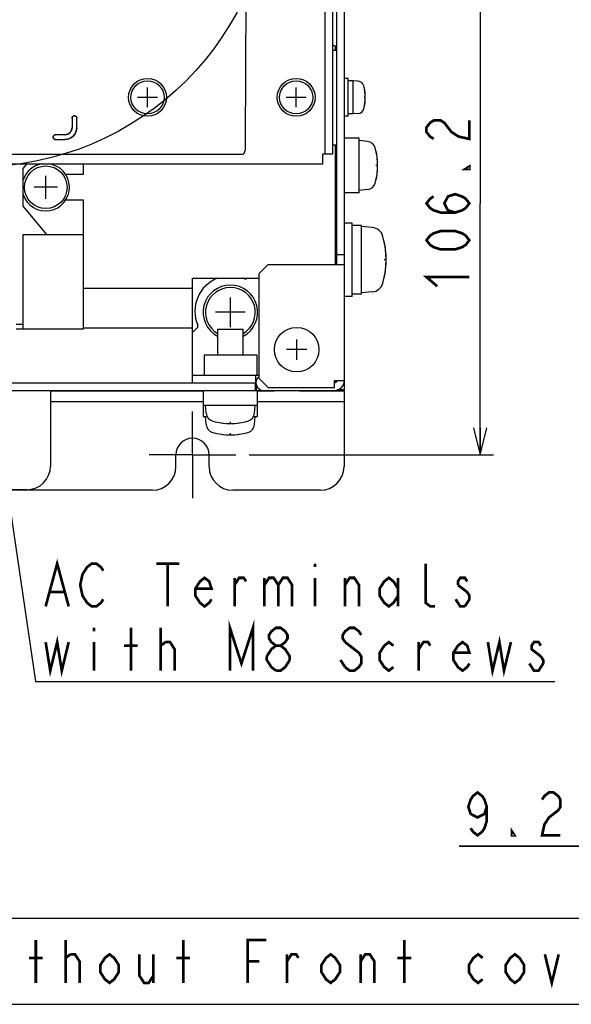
# Model space of a CAD drawing. Extents: x 26 to 410, y 32 to 287.
# Tile 26 of 41: x 266 to 307, y 32 to 106. Entities that reach past the tile are written whole.
import ezdxf

# ---------------------------------------------------------------- set-up
doc = ezdxf.new("R2010")
doc.units = 0
doc.header["$LTSCALE"] = 23.1
doc.linetypes.add('CENTER', pattern=[0.6, 0.375, -0.075, 0.075, -0.075])
doc.layers.get('0').update_dxf_attribs({"linetype": 'CONTINUOUS'})
for name, color, linetype in [('ALL_AXIS', 7, 'CONTINUOUS'), ('ALL_CURVE', 7, 'CONTINUOUS'), ('ALL_DIM', 7, 'CONTINUOUS'), ('ALL_FEATURES', 7, 'CONTINUOUS'), ('ALL_NOTE', 7, 'CONTINUOUS')]:
    doc.layers.add(name, color=color, linetype=linetype)
doc.dimstyles.get("Standard").update_dxf_attribs({"dimtxt": 2.5, "dimasz": 2.5, "dimexe": 1.25, "dimexo": 0.625, "dimtad": 1, "dimcen": 2.5, "dimazin": 3, "dimtfac": 1, "dimtmove": 0, "dimatfit": 3})

# ---------------------------------------------------------------- blocks, each defined once
blk = doc.blocks.new('_DOT')
at = {"color": 0, "linetype": 'BYBLOCK'}
blk.add_line((-0.25, 0), (-1, 0), dxfattribs=at)
at = {"color": 0, "linetype": 'BYBLOCK', "const_width": 0.25}
blk.add_lwpolyline([(-0.125, 0, 1), (0.125, 0, 1)], format="xyb", close=True, dxfattribs=at)
blk = doc.blocks.new('_OPEN')
at = {"color": 0, "linetype": 'BYBLOCK'}
for p, q in [((0, 0), (-1, 0.25)), ((-1, -0.25), (0, 0)), ((-1, 0), (0, 0))]:
    blk.add_line(p, q, dxfattribs=at)
blk = doc.blocks.new('*D5')
at = {"layer": 'ALL_DIM', "color": 2, "linetype": 'CONTINUOUS'}
for p, q in [((310.031, 114.732), (310.031, 43.255)), ((313.284, 112.646), (313.284, 43.255)), ((310.031, 44.255), (298.552, 44.255)), ((298.552, 44.255), (311.658, 44.255)), ((313.534, 44.255), (311.658, 44.255)), ((313.284, 44.255), (313.534, 44.255))]:
    blk.add_line(p, q, dxfattribs=at)
at = {"layer": 'ALL_DIM', "color": 2, "linetype": 'CONTINUOUS', "xscale": 2, "yscale": 2, "zscale": 2}
blk.add_blockref('_OPEN', (310.031, 44.255), dxfattribs=at)
at = {"layer": 'ALL_DIM', "color": 2, "linetype": 'CONTINUOUS', "xscale": 2, "yscale": 2, "zscale": 2, "rotation": 180}
blk.add_blockref('_DOT', (313.284, 44.255), dxfattribs=at)
blk = doc.blocks.new('*D43')
at = {"layer": 'ALL_DIM', "color": 2, "linetype": 'CONTINUOUS'}
for p, q in [((267.905, 111.028), (301.114, 111.028)), ((300.114, 111.028), (300.114, 92.254)), ((300.114, 73.48), (300.114, 92.254)), ((282.88, 73.48), (301.114, 73.48))]:
    blk.add_line(p, q, dxfattribs=at)
at = {"layer": 'ALL_DIM', "color": 2, "linetype": 'CONTINUOUS', "xscale": 2, "yscale": 2, "zscale": 2}
for p, rotation in [((300.114, 111.028), 90), ((300.114, 73.48), 270)]:
    blk.add_blockref('_OPEN', p, dxfattribs=dict(at, rotation=rotation))

msp = doc.modelspace()

# ---------------------------------------------------------------- linework, layer by layer
at = {"color": 7, "linetype": 'CONTINUOUS'}
for p, q in [((266.004, 94.87), (266.269, 95.189)), ((266.004, 92.042), (266.004, 94.87)), ((270.511, 94.428), (270.511, 95.189)), ((269.147, 94.428), (270.511, 94.428)), ((267.771, 89.921), (266.004, 92.042)), ((270.511, 92.484), (269.147, 92.484)), ((270.511, 82.85), (270.511, 92.484)), ((266.004, 89.921), (270.511, 89.921)), ((266.004, 82.85), (266.004, 89.921)), ((265.473, 83.239), (266.004, 83.239)), ((270.511, 82.85), (265.473, 82.85))]:
    msp.add_line(p, q, dxfattribs=at)
at = {"color": 2, "linetype": 'CONTINUOUS'}
msp.add_circle((262.623, 116.954), 21.974, dxfattribs=at)
at = {"layer": 'ALL_AXIS', "color": 7, "linetype": 'CONTINUOUS'}
for p, q in [((290.275, 101.588), (289.992, 101.588)), ((290.275, 98.76), (290.275, 101.588)), ((290.629, 101.411), (290.275, 101.411)), ((291.024, 101.377), (290.629, 101.411)), ((290.629, 98.936), (290.629, 101.411)), ((290.275, 98.76), (289.992, 98.76)), ((290.629, 98.936), (290.275, 98.936)), ((291.024, 98.971), (290.629, 98.936)), ((291.088, 97.115), (289.992, 97.115)), ((291.088, 93.05), (291.088, 97.115)), ((291.701, 96.885), (291.088, 96.939)), ((289.426, 96.028), (289.285, 96.028)), ((289.426, 94.137), (289.285, 94.137)), ((291.088, 93.05), (289.992, 93.05)), ((291.701, 93.28), (291.088, 93.226)), ((290.558, 90.787), (289.992, 90.787)), ((290.558, 85.307), (290.558, 90.787)), ((291.265, 90.61), (290.558, 90.61)), ((291.265, 85.484), (291.265, 90.61)), ((292.056, 90.452), (291.265, 90.522)), ((289.426, 89.318), (289.285, 89.318)), ((291.265, 85.484), (290.558, 85.484)), ((292.056, 85.641), (291.265, 85.572)), ((290.558, 85.307), (289.992, 85.307)), ((280.526, 82.85), (282.417, 82.85)), ((280.526, 80.94), (280.526, 82.85)), ((282.417, 80.94), (282.417, 82.85)), ((279.509, 80.94), (283.434, 80.94)), ((279.509, 80.94), (279.509, 79.42)), ((283.434, 80.94), (283.434, 79.42)), ((279.439, 78.289), (279.439, 76.344)), ((283.504, 76.344), (283.504, 78.289)), ((279.439, 77.193), (283.504, 77.193)), ((279.669, 76.58), (279.615, 77.193)), ((283.274, 76.58), (283.328, 77.193)), ((279.439, 76.344), (279.74, 76.344)), ((279.669, 75.731), (279.615, 76.344)), ((283.203, 76.344), (283.504, 76.344)), ((283.274, 75.731), (283.328, 76.344))]:
    msp.add_line(p, q, dxfattribs=at)
at = {"layer": 'ALL_AXIS', "color": 7, "linetype": 'CENTER'}
for q in [(278.643, 76.718), (275.406, 73.48), (281.88, 73.48), (278.643, 70.243)]:
    msp.add_line((278.643, 73.48), q, dxfattribs=at)
at = {"layer": 'ALL_AXIS', "color": 7, "linetype": 'CONTINUOUS'}
for centre, radius in [((275.284, 100.174), 1.414), ((286.386, 100.174), 1.414), ((275.284, 100.174), 1.237), ((286.386, 100.174), 1.237), ((267.683, 93.456), 1.591), ((286.421, 81.329), 1.662)]:
    msp.add_circle(centre, radius, dxfattribs=at)
for centre, radius, start, end in [((290.984, 100.919), 0.46, 15.88085, 85), ((288.366, 100.174), 3.182, 344.11915, 15.88085), ((290.984, 99.429), 0.46, 275, 344.11915), ((291.642, 96.216), 0.672, 15.36249, 85), ((287.517, 95.083), 4.95, 344.63751, 15.36249), ((267.683, 93.456), 1.768, 97.34222, 161.86826), ((267.683, 93.456), 1.768, 198.13174, 82.65778), ((291.642, 93.949), 0.672, 275, 344.63751), ((291.976, 89.537), 0.919, 15.88085, 85), ((286.739, 88.047), 6.364, 344.11915, 15.88085), ((281.471, 84.122), 2.033, 298.09471, 241.90529), ((291.976, 86.557), 0.919, 275, 344.11915), ((281.471, 84.122), 1.856, 300.97308, 239.02692), ((280.338, 76.639), 0.672, 185, 254.63751), ((282.605, 76.639), 0.672, 285.36249, 355), ((281.471, 80.764), 4.95, 254.63751, 285.36249), ((280.338, 75.79), 0.672, 185, 254.63751), ((281.471, 79.915), 4.95, 254.63751, 285.36249), ((282.605, 75.79), 0.672, 285.36249, 355), ((278.643, 73.48), 1.237, 0, 180)]:
    msp.add_arc(centre, radius, start, end, dxfattribs=at)
at = {"layer": 'ALL_CURVE', "color": 40, "linetype": 'CONTINUOUS'}
for p, q in [((275.284, 99.431), (275.284, 100.916)), ((286.386, 99.431), (286.386, 100.916)), ((276.027, 100.174), (274.542, 100.174)), ((287.128, 100.174), (285.643, 100.174)), ((291.548, 100.174), (291.46, 100.174)), ((292.467, 95.083), (292.34, 95.083)), ((267.683, 92.59), (267.683, 94.322)), ((268.549, 93.456), (266.817, 93.456)), ((293.103, 88.047), (292.952, 88.047)), ((281.471, 83.009), (281.471, 85.236)), ((282.585, 84.122), (280.358, 84.122)), ((286.421, 80.569), (286.421, 82.089)), ((287.181, 81.329), (285.661, 81.329)), ((281.471, 75.814), (281.471, 75.941)), ((281.471, 74.965), (281.471, 75.092))]:
    msp.add_line(p, q, dxfattribs=at)
for centre, radius, start, end in [((288.366, 100.174), 3.182, 346.5066, 13.4934), ((287.517, 95.083), 4.95, 346.99712, 13.00288), ((286.739, 88.047), 6.364, 347.48667, 12.51333), ((281.471, 80.764), 4.95, 256.99712, 283.00288), ((281.471, 79.915), 4.95, 256.99712, 283.00288)]:
    msp.add_arc(centre, radius, start, end, dxfattribs=at)
at = {"layer": 'ALL_DIM', "color": 2, "linetype": 'CONTINUOUS', "const_width": 0.2}
for points in [[(296.647, 97.07), (296.381, 97.242), (296.114, 97.586), (296.114, 97.93), (296.381, 98.274), (296.647, 98.446), (297.181, 98.446), (297.447, 98.274), (297.714, 97.93), (297.981, 97.586), (298.514, 97.242), (299.314, 97.07), (299.314, 98.446)], [(299.314, 95.006), (299.314, 94.834), (299.047, 94.834), (299.314, 95.006)], [(298.247, 91.566), (297.714, 91.738), (297.447, 92.254), (297.714, 92.77), (298.247, 92.942), (298.781, 92.77), (299.047, 92.598), (299.314, 92.254), (299.047, 91.91), (298.781, 91.738), (298.247, 91.566), (297.181, 91.566), (296.647, 91.738), (296.381, 91.91), (296.114, 92.254), (296.381, 92.598), (296.647, 92.77)], [(299.314, 89.502), (299.047, 89.158), (298.781, 88.986), (298.247, 88.814), (297.181, 88.814), (296.647, 88.986), (296.381, 89.158), (296.114, 89.502), (296.381, 89.846), (296.647, 90.018), (297.181, 90.19), (298.247, 90.19), (298.781, 90.018), (299.047, 89.846), (299.314, 89.502)], [(296.914, 86.062), (296.114, 86.75), (299.314, 86.75)], [(300.616, 47.188), (300.444, 46.655), (299.928, 46.388), (299.412, 46.655), (299.24, 47.188), (299.412, 47.722), (299.584, 47.988), (299.928, 48.255), (300.272, 47.988), (300.444, 47.722), (300.616, 47.188), (300.616, 46.122), (300.444, 45.588), (300.272, 45.322), (299.928, 45.055), (299.584, 45.322), (299.412, 45.588)], [(304.744, 47.722), (304.916, 47.988), (305.26, 48.255), (305.604, 48.255), (305.948, 47.988), (306.12, 47.722), (306.12, 47.188), (305.948, 46.922), (305.604, 46.655), (305.26, 46.388), (304.916, 45.855), (304.744, 45.055), (306.12, 45.055)], [(302.68, 45.055), (302.508, 45.055), (302.508, 45.322), (302.68, 45.055)]]:
    msp.add_lwpolyline(points, dxfattribs=at)
at = {"layer": 'ALL_FEATURES', "color": 7, "linetype": 'CONTINUOUS'}
for p, q in [((288.543, 95.931), (288.543, 121.21)), ((289.426, 87.693), (289.426, 121.317)), ((282.671, 115.285), (282.583, 96.782)), ((269.644, 98.623), (269.644, 97.912)), ((269.645, 98.622), (269.645, 97.911)), ((269.827, 98.796), (269.817, 98.796)), ((269.825, 98.795), (269.818, 98.795)), ((269.999, 97.911), (269.999, 98.622)), ((270, 97.91), (270, 98.623)), ((268.23, 97.209), (268.23, 97.199)), ((268.231, 97.207), (268.231, 97.2)), ((269.114, 97.382), (268.403, 97.382)), ((269.115, 97.381), (268.404, 97.381)), ((268.403, 97.026), (269.116, 97.026)), ((268.404, 97.027), (269.115, 97.027)), ((224.968, 95.931), (282.114, 95.931)), ((282.571, 96.261), (282.467, 95.949)), ((289.108, 95.931), (288.366, 95.931)), ((288.366, 95.189), (288.366, 95.931)), ((288.366, 95.189), (176.996, 95.189)), ((289.992, 88.4), (289.426, 88.4)), ((278.643, 82.604), (278.995, 82.956)), ((254.036, 78.854), (283.345, 78.854)), ((278.643, 79.42), (283.593, 79.42)), ((283.345, 79.42), (283.345, 78.854)), ((289.356, 78.89), (289.356, 79.031)), ((268.036, 78.289), (268.036, 72.632)), ((283.416, 78.289), (283.416, 78.663)), ((284.434, 78.289), (284.434, 78.253)), ((284.583, 78.289), (284.583, 78.253)), ((286.032, 78.253), (286.032, 78.289)), ((286.598, 78.253), (286.032, 78.253)), ((289.992, 78.324), (289.475, 78.324)), ((289.957, 78.253), (289.957, 72.597)), ((279.439, 77.44), (268.036, 77.44)), ((289.957, 77.44), (283.504, 77.44)), ((277.406, 72.597), (277.406, 73.48)), ((279.88, 72.597), (279.88, 73.48)), ((275.638, 70.829), (189.724, 70.829)), ((266.269, 70.864), (199.094, 70.864)), ((288.189, 70.829), (281.648, 70.829))]:
    msp.add_line(p, q, dxfattribs=at)
at = {"layer": 'ALL_FEATURES', "color": 3, "linetype": 'CONTINUOUS'}
for p, q in [((289.108, 121.21), (289.108, 95.931)), ((289.992, 78.324), (289.992, 120.885)), ((289.285, 104.027), (289.108, 104.027)), ((289.108, 103.709), (289.426, 103.709)), ((289.285, 104.027), (289.285, 103.709)), ((289.108, 96.638), (289.426, 96.638)), ((289.285, 96.638), (289.285, 87.693)), ((284.3, 87.693), (283.593, 86.986)), ((284.3, 87.693), (289.992, 87.693)), ((283.593, 86.986), (283.593, 79.208)), ((278.643, 86.668), (283.593, 86.668)), ((278.643, 78.854), (278.643, 86.668)), ((270.511, 85.926), (278.643, 85.926)), ((270.511, 82.956), (278.643, 82.956)), ((283.381, 78.854), (283.345, 78.854)), ((283.345, 78.289), (283.345, 78.854)), ((283.593, 79.208), (284.3, 78.501)), ((289.25, 79.031), (289.967, 79.031)), ((289.25, 78.501), (289.25, 79.031)), ((254.601, 78.289), (289.25, 78.289)), ((268.036, 78.253), (279.439, 78.253)), ((283.504, 78.253), (284.583, 78.253)), ((284.3, 78.501), (289.25, 78.501)), ((286.032, 78.253), (284.627, 78.253)), ((286.598, 78.289), (286.598, 78.253)), ((286.598, 78.253), (289.957, 78.253)), ((289.356, 78.289), (289.356, 78.297))]:
    msp.add_line(p, q, dxfattribs=at)
at = {"layer": 'ALL_FEATURES', "color": 7, "linetype": 'CONTINUOUS'}
for points in [[(269.644, 98.623), (269.65, 98.668), (269.667, 98.71), (269.695, 98.745), (269.73, 98.773), (269.772, 98.79), (269.817, 98.796)], [(269.818, 98.795), (269.773, 98.789), (269.732, 98.772), (269.696, 98.744), (269.668, 98.708), (269.651, 98.666), (269.645, 98.622)], [(269.999, 98.622), (269.993, 98.666), (269.975, 98.708), (269.948, 98.744), (269.912, 98.772), (269.87, 98.789), (269.825, 98.795)], [(269.827, 98.796), (269.872, 98.79), (269.913, 98.773), (269.949, 98.745), (269.977, 98.71), (269.994, 98.668), (270, 98.623)], [(269.114, 97.382), (269.232, 97.395), (269.344, 97.434), (269.444, 97.498), (269.528, 97.582), (269.591, 97.682), (269.631, 97.794), (269.644, 97.912)], [(269.115, 97.027), (269.287, 97.044), (269.453, 97.094), (269.606, 97.176), (269.74, 97.286), (269.85, 97.42), (269.931, 97.573), (269.982, 97.738), (269.999, 97.911)], [(269.645, 97.911), (269.632, 97.793), (269.593, 97.681), (269.529, 97.58), (269.445, 97.496), (269.345, 97.433), (269.233, 97.394), (269.115, 97.381)], [(270, 97.91), (269.983, 97.737), (269.933, 97.571), (269.851, 97.419), (269.741, 97.285), (269.607, 97.175), (269.454, 97.093), (269.289, 97.043), (269.116, 97.026)], [(268.23, 97.209), (268.236, 97.254), (268.253, 97.295), (268.28, 97.331), (268.316, 97.359), (268.358, 97.376), (268.403, 97.382)], [(268.403, 97.026), (268.358, 97.032), (268.316, 97.049), (268.28, 97.077), (268.253, 97.112), (268.236, 97.154), (268.23, 97.199)], [(268.404, 97.381), (268.359, 97.375), (268.317, 97.357), (268.282, 97.33), (268.254, 97.294), (268.237, 97.252), (268.231, 97.207)], [(268.231, 97.2), (268.237, 97.155), (268.254, 97.114), (268.282, 97.078), (268.317, 97.05), (268.359, 97.033), (268.404, 97.027)], [(282.583, 96.782), (282.582, 96.644), (282.58, 96.521), (282.579, 96.417), (282.576, 96.337), (282.574, 96.284), (282.571, 96.261)], [(282.114, 95.931), (282.192, 95.932), (282.266, 95.933), (282.332, 95.935), (282.388, 95.938), (282.431, 95.941), (282.457, 95.945), (282.467, 95.949)], [(282.515, 86.632), (282.534, 86.625), (282.555, 86.621), (282.578, 86.618), (282.602, 86.619), (282.625, 86.623), (282.649, 86.63), (282.67, 86.641), (282.691, 86.654), (282.709, 86.67)], [(278.995, 82.956), (279.008, 82.971), (279.021, 82.989), (279.032, 83.01), (279.04, 83.032), (279.045, 83.055), (279.046, 83.079), (279.045, 83.104), (279.04, 83.127), (279.032, 83.15)]]:
    msp.add_lwpolyline(points, dxfattribs=at)
at = {"layer": 'ALL_FEATURES', "color": 3, "linetype": 'CONTINUOUS'}
msp.add_lwpolyline([(284.434, 78.253), (284.351, 78.266), (284.313, 78.289)], dxfattribs=at)
at = {"layer": 'ALL_FEATURES', "color": 7, "linetype": 'CONTINUOUS'}
for centre, radius, start, end in [((281.471, 84.193), 2.653, 110.88069, 203.15284), ((281.471, 84.193), 2.653, 66.84716, 69.22678), ((289.25, 79.031), 0.177, 270, 360), ((266.269, 72.632), 1.768, 270, 360), ((275.638, 72.597), 1.768, 270, 360), ((281.648, 72.597), 1.768, 180, 270), ((288.189, 72.597), 1.768, 270, 360)]:
    msp.add_arc(centre, radius, start, end, dxfattribs=at)
at = {"layer": 'ALL_FEATURES', "color": 3, "linetype": 'CONTINUOUS'}
for centre, radius, start, end in [((283.946, 78.854), 0.566, 128.90293, 270), ((289.25, 79.031), 0.742, 270, 360), ((284.583, 79.597), 1.344, 270, 282.38816)]:
    msp.add_arc(centre, radius, start, end, dxfattribs=at)
at = {"layer": 'ALL_NOTE', "color": 2, "linetype": 'CONTINUOUS'}
for p, q in [((262.505, 86.538), (266.91, 56.552)), ((266.91, 56.552), (267.16, 56.552)), ((267.16, 56.552), (305.688, 56.552))]:
    msp.add_line(p, q, dxfattribs=at)
at = {"layer": 'ALL_NOTE', "color": 2, "linetype": 'CONTINUOUS', "const_width": 0.2}
for points in [[(267.676, 62.152), (268.536, 65.352), (269.396, 62.152)], [(270.428, 64.552), (270.772, 65.086), (271.116, 65.352), (271.46, 65.352), (271.804, 65.086), (271.976, 64.819)], [(275.932, 65.352), (277.652, 65.352)], [(276.792, 65.352), (276.792, 62.152)], [(287.8, 65.352), (287.8, 65.086)], [(296.744, 62.152), (296.4, 62.152), (296.056, 62.419), (296.056, 65.352)], [(271.976, 62.686), (271.804, 62.419), (271.46, 62.152), (271.116, 62.152), (270.772, 62.419), (270.6, 62.686), (270.428, 62.952), (270.256, 63.752), (270.428, 64.552)], [(280.06, 62.686), (279.888, 62.419), (279.544, 62.152), (279.2, 62.419), (278.856, 62.952), (278.856, 63.486), (279.2, 64.019), (279.544, 64.286), (279.888, 64.019), (280.06, 63.486), (278.856, 63.486)], [(281.78, 62.152), (281.78, 64.286)], [(281.78, 63.752), (282.124, 64.286), (282.468, 64.286), (282.64, 64.019)], [(284.016, 64.286), (284.016, 62.152)], [(284.016, 63.752), (284.36, 64.286), (284.704, 64.286), (285.048, 63.752), (285.048, 62.152)], [(285.048, 63.752), (285.392, 64.286), (285.736, 64.286), (286.08, 63.752), (286.08, 62.152)], [(287.8, 64.286), (287.8, 62.152)], [(290.036, 62.152), (290.036, 64.286)], [(290.036, 63.752), (290.38, 64.286), (290.724, 64.286), (291.068, 63.752), (291.068, 62.152)], [(293.992, 62.952), (293.648, 62.419), (293.304, 62.152), (292.96, 62.419), (292.616, 62.952), (292.616, 63.486), (292.96, 64.019), (293.304, 64.286), (293.648, 64.019), (293.992, 63.486)], [(293.992, 64.286), (293.992, 62.152)], [(299.152, 64.019), (298.98, 64.286), (298.636, 64.286), (298.464, 64.019), (298.464, 63.752)], [(268.02, 63.219), (269.052, 63.219)], [(298.464, 63.752), (299.152, 63.219), (299.324, 62.952), (299.324, 62.686), (298.98, 62.152)], [(298.98, 62.152), (298.636, 62.152), (298.464, 62.419), (298.292, 62.686)], [(281.436, 57.352), (281.436, 60.552), (282.296, 57.886), (283.156, 60.552), (283.156, 57.352)], [(271.288, 60.552), (271.288, 60.286)], [(274.04, 57.352), (274.04, 60.552)], [(276.276, 57.352), (276.276, 60.552)], [(284.876, 59.219), (284.532, 59.486), (284.36, 59.752), (284.36, 60.019), (284.532, 60.286), (284.876, 60.552), (285.22, 60.552), (285.564, 60.286), (285.736, 60.019), (285.736, 59.752), (285.564, 59.486), (285.22, 59.219)], [(291.24, 60.019), (291.068, 60.286), (290.724, 60.552), (290.38, 60.552), (290.036, 60.286), (289.864, 60.019), (289.864, 59.752), (290.036, 59.486)], [(267.676, 59.486), (268.02, 57.352), (268.536, 59.486), (268.88, 57.352), (269.396, 59.486)], [(271.288, 59.486), (271.288, 57.352)], [(276.276, 59.219), (276.62, 59.486)], [(276.62, 59.486), (276.964, 59.486), (277.308, 58.952), (277.308, 57.352)], [(290.036, 59.486), (290.724, 58.952), (291.068, 58.686), (291.24, 58.419), (291.24, 57.886), (291.068, 57.619), (290.724, 57.352), (290.38, 57.352), (290.036, 57.619)], [(293.648, 57.619), (293.304, 57.352), (292.96, 57.619), (292.616, 58.152), (292.616, 58.686), (292.96, 59.219), (293.304, 59.486), (293.648, 59.219)], [(295.54, 57.352), (295.54, 59.486)], [(295.54, 58.952), (295.884, 59.486), (296.228, 59.486), (296.4, 59.219)], [(299.324, 57.886), (299.152, 57.619), (298.808, 57.352), (298.464, 57.619), (298.12, 58.152), (298.12, 58.686), (298.464, 59.219), (298.808, 59.486), (299.152, 59.219), (299.324, 58.686), (298.12, 58.686)], [(300.7, 59.486), (301.044, 57.352), (301.56, 59.486), (301.904, 57.352), (302.42, 59.486)], [(304.656, 59.219), (304.484, 59.486), (304.14, 59.486), (303.968, 59.219), (303.968, 58.952), (304.656, 58.419)], [(273.524, 59.219), (274.556, 59.219)], [(284.188, 58.419), (284.532, 58.952), (284.876, 59.219), (285.22, 59.219), (285.564, 58.952), (285.736, 58.686), (285.908, 58.419), (285.908, 58.152)], [(284.876, 57.352), (284.532, 57.619), (284.36, 57.886), (284.188, 58.152), (284.188, 58.419)], [(285.908, 58.152), (285.564, 57.619), (285.22, 57.352), (284.876, 57.352)], [(290.036, 57.619), (289.692, 58.152)], [(304.656, 58.419), (304.828, 58.152), (304.828, 57.886)], [(304.828, 57.886), (304.484, 57.352), (304.14, 57.352), (303.968, 57.619), (303.796, 57.886)], [(266.943, 34.033), (266.943, 37.233)], [(269.179, 34.033), (269.179, 37.233)], [(277.951, 34.033), (277.951, 37.233)], [(282.767, 34.033), (282.767, 37.233), (284.143, 37.233)], [(294.463, 34.033), (294.463, 37.233)], [(269.179, 35.899), (269.523, 36.166)], [(269.523, 36.166), (269.867, 36.166), (270.211, 35.633), (270.211, 34.033)], [(273.135, 34.833), (272.791, 34.299), (272.447, 34.033), (272.103, 34.299), (271.759, 34.833), (271.759, 35.366), (272.103, 35.899), (272.447, 36.166), (272.791, 35.899), (273.135, 35.366), (273.135, 34.833)], [(274.683, 36.166), (274.683, 34.566), (275.027, 34.033), (275.371, 34.033), (275.715, 34.566)], [(275.715, 36.166), (275.715, 34.033)], [(285.691, 34.033), (285.691, 36.166)], [(285.691, 35.633), (286.035, 36.166), (286.379, 36.166), (286.551, 35.899)], [(289.647, 34.833), (289.303, 34.299), (288.959, 34.033), (288.615, 34.299), (288.271, 34.833), (288.271, 35.366), (288.615, 35.899), (288.959, 36.166), (289.303, 35.899), (289.647, 35.366), (289.647, 34.833)], [(291.195, 34.033), (291.195, 36.166)], [(291.195, 35.633), (291.539, 36.166), (291.883, 36.166), (292.227, 35.633), (292.227, 34.033)], [(300.311, 34.299), (299.967, 34.033), (299.623, 34.299), (299.279, 34.833), (299.279, 35.366), (299.623, 35.899), (299.967, 36.166), (300.311, 35.899)], [(303.407, 34.833), (303.063, 34.299), (302.719, 34.033), (302.375, 34.299), (302.031, 34.833), (302.031, 35.366), (302.375, 35.899), (302.719, 36.166), (303.063, 35.899), (303.407, 35.366), (303.407, 34.833)], [(304.955, 36.166), (305.471, 34.033), (305.987, 36.166)], [(266.427, 35.899), (267.459, 35.899)], [(277.435, 35.899), (278.467, 35.899)], [(282.767, 35.633), (283.627, 35.633)], [(293.947, 35.899), (294.979, 35.899)]]:
    msp.add_lwpolyline(points, dxfattribs=at)
at = {"layer": 'ALL_NOTE', "color": 2, "linetype": 'CONTINUOUS'}
msp.add_lwpolyline([(239.199, 32.433), (316.703, 32.433), (316.703, 38.833), (239.199, 38.833), (239.199, 32.433)], dxfattribs=at)

# ---------------------------------------------------------------- dimensions: what is measured, and where the dimension line sits
at = {"layer": 'ALL_DIM', "color": 2, "linetype": 'CONTINUOUS'}
dim = msp.add_linear_dim(base=(310.031, 44.255), p1=(313.284, 112.646), p2=(310.031, 114.732), angle=180, dimstyle='Standard', override={"dimblk1": 'DOT', "dimsah": 1}, dxfattribs=at)
dim.commit()
dim.dimension.update_dxf_attribs({"geometry": '*D5', "text_midpoint": (298.552, 45.055), "dimtype": 128})
dim = msp.add_linear_dim(base=(300.114, 111.028), p1=(282.88, 73.48), p2=(267.905, 111.028), angle=90, dimstyle='Standard', dxfattribs=at)
dim.commit()
dim.dimension.update_dxf_attribs({"geometry": '*D43', "text_midpoint": (299.314, 85.374), "dimtype": 128})

doc.saveas('drawing.dxf')
